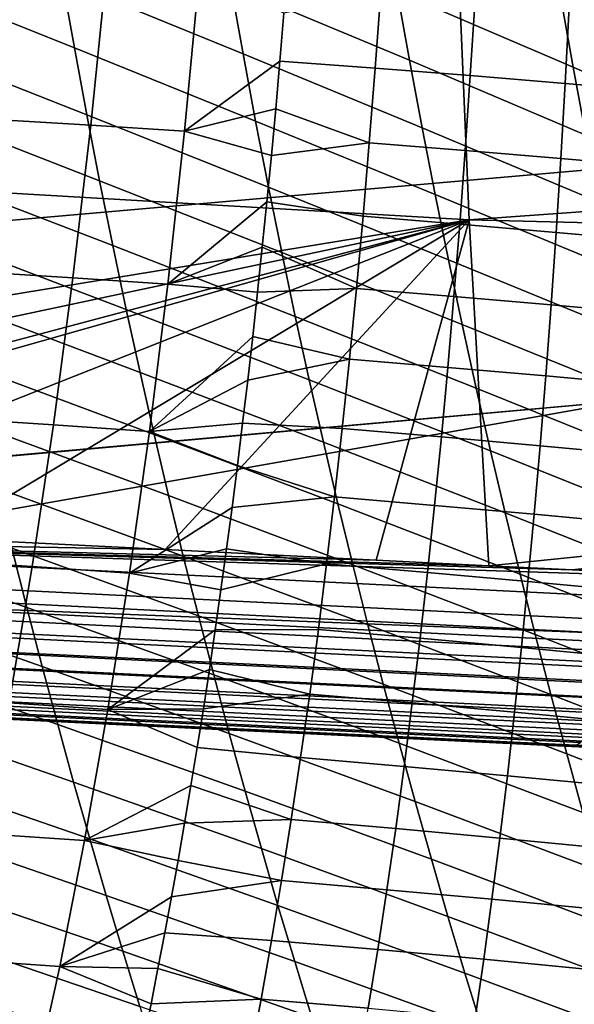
# Model space of a CAD drawing. Header units: metres. Extents: x -248 to 28, y -28 to 28.
# Tile 214 of 256: x -42.2 to -39.74, y -11.27 to -6.89. Entities that reach past the tile are written whole.
import ezdxf

# ---------------------------------------------------------------- set-up
doc = ezdxf.new("R2010")
doc.units = ezdxf.units.M
doc.layers.add('solid_10_061_053_XXX', color=7, linetype='CONTINUOUS')

msp = doc.modelspace()

# ---------------------------------------------------------------- linework, layer by layer
at = {"layer": 'solid_10_061_053_XXX'}
for points in [[(-39.304668, -5.412934, 168.685608), (-46.749447, -6.04002, 170.434647), (-46.808441, -7.118705, 170.197845), (-39.358635, -6.478871, 168.468826)], [(-40.203876, -7.779997, 162.394531), (-48.433559, -7.301352, 164.692871), (-48.495419, -5.687834, 164.476334), (-40.269119, -6.234761, 162.164902)], [(-40.203876, -7.779997, 162.394531), (-40.269119, -6.234761, 162.164902), (-32.067085, -6.223006, 159.794357), (-32.025204, -7.194364, 159.938248)], [(-41.960098, -7.016168, 66.698685), (-42.774265, -6.690333, 67.329666), (-42.826077, -6.383563, 67.14946), (-42.01384, -6.713473, 66.510735)], [(-41.209583, -7.04256, 65.861992), (-42.01384, -6.713473, 66.510735), (-42.0658, -6.405475, 66.328522), (-41.263638, -6.738477, 65.67189)], [(-40.469864, -7.070993, 65.005661), (-41.263638, -6.738477, 65.67189), (-41.315895, -6.429096, 65.48764), (-40.524384, -6.76536, 64.813377)], [(-39.741657, -7.101488, 64.129959), (-40.524384, -6.76536, 64.813377), (-40.577076, -6.454438, 64.627052), (-39.796791, -6.794138, 63.93544)], [(-39.358635, -6.478871, 168.468826), (-46.808441, -7.118705, 170.197845), (-46.877033, -8.187751, 169.922363), (-39.422192, -7.535856, 168.213409)], [(-39.025669, -7.134061, 63.235119), (-39.796791, -6.794138, 63.93544), (-39.850075, -6.48151, 63.747028), (-39.081581, -6.824823, 63.038353)], [(-41.887318, -7.359941, 107.674911), (-41.815685, -6.656343, 107.908218), (-42.235352, -6.631803, 108.025169), (-42.311531, -7.333986, 107.791298)], [(-41.904709, -7.313769, 66.892227), (-42.720692, -6.991796, 67.515511), (-42.774265, -6.690333, 67.329666), (-41.960098, -7.016168, 66.698685)], [(-41.470619, -7.38688, 107.574127), (-41.404037, -6.681749, 107.807259), (-41.815685, -6.656343, 107.908218), (-41.887318, -7.359941, 107.674911)], [(-41.046074, -7.075395, 107.607742), (-41.028023, -6.861365, 107.677132), (-41.404037, -6.681749, 107.807259), (-41.470619, -7.38688, 107.574127)], [(-41.153866, -7.34156, 66.0578), (-41.960098, -7.016168, 66.698685), (-42.01384, -6.713473, 66.510735), (-41.209583, -7.04256, 65.861992)], [(-40.413666, -7.371556, 65.203796), (-41.209583, -7.04256, 65.861992), (-41.263638, -6.738477, 65.67189), (-40.469864, -7.070993, 65.005661)], [(-40.597336, -6.768113, 107.641846), (-41.028023, -6.861365, 107.677132), (-41.046074, -7.075395, 107.607742), (-40.622097, -7.106181, 107.533615)], [(-40.199047, -7.139419, 107.472946), (-40.177574, -6.800289, 107.581512), (-40.597336, -6.768113, 107.641846), (-40.622097, -7.106181, 107.533615)], [(-39.684818, -7.403781, 64.330444), (-40.469864, -7.070993, 65.005661), (-40.524384, -6.76536, 64.813377), (-39.741657, -7.101488, 64.129959)], [(-39.777645, -7.173893, 107.425888), (-39.759468, -6.833626, 107.534866), (-40.177574, -6.800289, 107.581512), (-40.199047, -7.139419, 107.472946)], [(-38.968029, -7.438259, 63.438007), (-39.741657, -7.101488, 64.129959), (-39.796791, -6.794138, 63.93544), (-39.025669, -7.134061, 63.235119)], [(-39.358284, -7.209626, 107.392097), (-39.343418, -6.868143, 107.501564), (-39.759468, -6.833626, 107.534866), (-39.777645, -7.173893, 107.425888)], [(-41.847775, -7.606499, 67.091278), (-42.665482, -7.288158, 67.706848), (-42.720692, -6.991796, 67.515511), (-41.904709, -7.313769, 66.892227)], [(-41.096592, -7.635702, 66.259239), (-41.904709, -7.313769, 66.892227), (-41.960098, -7.016168, 66.698685), (-41.153866, -7.34156, 66.0578)], [(-40.355896, -7.667276, 65.407684), (-41.153866, -7.34156, 66.0578), (-41.209583, -7.04256, 65.861992), (-40.413666, -7.371556, 65.203796)], [(-41.06472, -7.286418, 107.536514), (-41.046074, -7.075395, 107.607742), (-41.470619, -7.38688, 107.574127)], [(-40.648365, -7.438225, 107.420341), (-40.622097, -7.106181, 107.533615), (-41.046074, -7.075395, 107.607742), (-41.06472, -7.286418, 107.536514)], [(-39.626381, -7.70125, 64.536842), (-40.413666, -7.371556, 65.203796), (-40.469864, -7.070993, 65.005661), (-39.684818, -7.403781, 64.330444)], [(-40.221931, -7.472431, 107.359329), (-40.199047, -7.139419, 107.472946), (-40.622097, -7.106181, 107.533615), (-40.648365, -7.438225, 107.420341)], [(-38.90876, -7.737653, 63.646961), (-39.684818, -7.403781, 64.330444), (-39.741657, -7.101488, 64.129959), (-38.968029, -7.438259, 63.438007)], [(-39.797134, -7.507948, 107.311829), (-39.777645, -7.173893, 107.425888), (-40.199047, -7.139419, 107.472946), (-40.221931, -7.472431, 107.359329)], [(-39.374367, -7.544801, 107.277519), (-39.358284, -7.209626, 107.392097), (-39.777645, -7.173893, 107.425888), (-39.797134, -7.507948, 107.311829)], [(-40.203876, -7.779997, 162.394531), (-32.025204, -7.194364, 159.938248), (-31.986578, -7.98365, 160.070953)], [(-47.387436, -8.954529, 164.692841), (-48.3461, -8.906877, 164.960175), (-48.433559, -7.301352, 164.692871), (-40.203876, -7.779997, 162.394531)], [(-41.789333, -7.894596, 67.29583), (-42.608738, -7.579635, 67.90358), (-42.665482, -7.288158, 67.706848), (-41.847775, -7.606499, 67.091278)], [(-41.083958, -7.494491, 107.463486), (-41.06472, -7.286418, 107.536514), (-41.470619, -7.38688, 107.574127)], [(-40.648365, -7.438225, 107.420341), (-41.06472, -7.286418, 107.536514), (-41.083958, -7.494491, 107.463486)], [(-41.966599, -8.038089, 107.419327), (-41.887318, -7.359941, 107.674911), (-42.311531, -7.333986, 107.791298), (-42.395622, -8.011064, 107.535088)], [(-41.0378, -7.925231, 66.466309), (-41.847775, -7.606499, 67.091278), (-41.904709, -7.313769, 66.892227), (-41.096592, -7.635702, 66.259239)], [(-40.296585, -7.958404, 65.617348), (-41.096592, -7.635702, 66.259239), (-41.153866, -7.34156, 66.0578), (-40.355896, -7.667276, 65.407684)], [(-41.544617, -8.066215, 107.318764), (-41.470619, -7.38688, 107.574127), (-41.887318, -7.359941, 107.674911), (-41.966599, -8.038089, 107.419327)], [(-41.103786, -7.699666, 107.38868), (-41.083958, -7.494491, 107.463486), (-41.470619, -7.38688, 107.574127), (-41.544617, -8.066215, 107.318764)], [(-39.566387, -7.994148, 64.749168), (-40.355896, -7.667276, 65.407684), (-40.413666, -7.371556, 65.203796), (-39.626381, -7.70125, 64.536842)], [(-40.676147, -7.764331, 107.302094), (-40.648365, -7.438225, 107.420341), (-41.083958, -7.494491, 107.463486), (-41.103786, -7.699666, 107.38868)], [(-40.246246, -7.799413, 107.240715), (-40.221931, -7.472431, 107.359329), (-40.648365, -7.438225, 107.420341), (-40.676147, -7.764331, 107.302094)], [(-39.817966, -7.835882, 107.192772), (-39.797134, -7.507948, 107.311829), (-40.221931, -7.472431, 107.359329), (-40.246246, -7.799413, 107.240715)], [(-39.391693, -7.873764, 107.157913), (-39.374367, -7.544801, 107.277519), (-39.797134, -7.507948, 107.311829), (-39.817966, -7.835882, 107.192772)], [(-39.422192, -7.535856, 168.213409), (-46.877033, -8.187751, 169.922363), (-46.934978, -9.246618, 169.603088), (-39.495247, -8.582456, 167.919601)], [(-41.729408, -8.178306, 67.50589), (-42.550491, -7.866462, 68.105682), (-42.608738, -7.579635, 67.90358), (-41.789333, -7.894596, 67.29583)], [(-40.977509, -8.210396, 66.679039), (-41.789333, -7.894596, 67.29583), (-41.847775, -7.606499, 67.091278), (-41.0378, -7.925231, 66.466309)], [(-40.235764, -8.245191, 65.832825), (-41.0378, -7.925231, 66.466309), (-41.096592, -7.635702, 66.259239), (-40.296585, -7.958404, 65.617348)], [(-39.50486, -8.282729, 64.967468), (-40.296585, -7.958404, 65.617348), (-40.355896, -7.667276, 65.407684), (-39.566387, -7.994148, 64.749168)], [(-41.124191, -7.901955, 107.312126), (-41.103786, -7.699666, 107.38868), (-41.544617, -8.066215, 107.318764)], [(-40.705452, -8.084578, 107.178909), (-40.676147, -7.764331, 107.302094), (-41.103786, -7.699666, 107.38868), (-41.124191, -7.901955, 107.312126)], [(-40.203876, -7.779997, 162.394531), (-46.051003, -9.020976, 164.320419), (-47.387436, -8.954529, 164.692841)], [(-40.203876, -7.779997, 162.394531), (-45.056992, -9.07042, 164.043671), (-46.051003, -9.020976, 164.320419)], [(-40.203876, -7.779997, 162.394531), (-44.805527, -9.082933, 163.973694), (-45.056992, -9.07042, 164.043671)], [(-40.203876, -7.779997, 162.394531), (-43.645027, -9.140728, 163.65097), (-44.805527, -9.082933, 163.973694)], [(-42.563721, -9.194661, 163.350647), (-43.645027, -9.140728, 163.65097), (-40.203876, -7.779997, 162.394531)], [(-41.55648, -9.244946, 163.071259), (-42.563721, -9.194661, 163.350647), (-40.203876, -7.779997, 162.394531)], [(-40.618492, -9.291763, 162.811417), (-41.55648, -9.244946, 163.071259), (-40.203876, -7.779997, 162.394531)], [(-40.271996, -8.120451, 107.117157), (-40.246246, -7.799413, 107.240715), (-40.676147, -7.764331, 107.302094), (-40.705452, -8.084578, 107.178909)], [(-40.203876, -7.779997, 162.394531), (-40.117443, -9.316762, 162.672775), (-40.618492, -9.291763, 162.811417)], [(-40.117443, -9.316762, 162.672775), (-40.203876, -7.779997, 162.394531), (-31.986578, -7.98365, 160.070953), (-31.959843, -8.485729, 160.162811)], [(-39.840149, -8.157786, 107.068741), (-39.817966, -7.835882, 107.192772), (-40.246246, -7.799413, 107.240715), (-40.271996, -8.120451, 107.117157)], [(-41.668034, -8.45787, 67.721481), (-42.490776, -8.148878, 68.313171), (-42.550491, -7.866462, 68.105682), (-41.729408, -8.178306, 67.50589)], [(-39.41029, -8.196612, 107.033318), (-39.391693, -7.873764, 107.157913), (-39.817966, -7.835882, 107.192772), (-39.840149, -8.157786, 107.068741)], [(-40.915756, -8.491445, 66.897438), (-41.729408, -8.178306, 67.50589), (-41.789333, -7.894596, 67.29583), (-40.977509, -8.210396, 66.679039)], [(-41.145172, -8.1014, 107.233864), (-41.124191, -7.901955, 107.312126), (-41.544617, -8.066215, 107.318764)], [(-40.705452, -8.084578, 107.178909), (-41.124191, -7.901955, 107.312126), (-41.145172, -8.1014, 107.233864)], [(-40.173458, -8.527889, 66.054131), (-40.977509, -8.210396, 66.679039), (-41.0378, -7.925231, 66.466309), (-40.235764, -8.245191, 65.832825)], [(-39.441826, -8.56725, 65.191765), (-40.235764, -8.245191, 65.832825), (-40.296585, -7.958404, 65.617348), (-39.50486, -8.282729, 64.967468)], [(-42.053493, -8.691365, 107.14193), (-41.966599, -8.038089, 107.419327), (-42.395622, -8.011064, 107.535088), (-42.487564, -8.663562, 107.257019)], [(-41.626011, -8.720384, 107.041618), (-41.544617, -8.066215, 107.318764), (-41.966599, -8.038089, 107.419327), (-42.053493, -8.691365, 107.14193)], [(-41.166733, -8.298093, 107.153877), (-41.145172, -8.1014, 107.233864), (-41.544617, -8.066215, 107.318764), (-41.626011, -8.720384, 107.041618)], [(-40.736286, -8.399042, 107.050842), (-40.705452, -8.084578, 107.178909), (-41.145172, -8.1014, 107.233864), (-41.166733, -8.298093, 107.153877)], [(-40.299194, -8.435631, 106.988701), (-40.271996, -8.120451, 107.117157), (-40.705452, -8.084578, 107.178909), (-40.736286, -8.399042, 107.050842)], [(-39.863697, -8.473755, 106.939781), (-39.840149, -8.157786, 107.068741), (-40.271996, -8.120451, 107.117157), (-40.299194, -8.435631, 106.988701)], [(-41.605236, -8.733535, 67.942604), (-42.429615, -8.427121, 68.526047), (-42.490776, -8.148878, 68.313171), (-41.668034, -8.45787, 67.721481)], [(-40.852566, -8.768624, 67.121536), (-41.668034, -8.45787, 67.721481), (-41.729408, -8.178306, 67.50589), (-40.915756, -8.491445, 66.897438)], [(-39.430164, -8.513446, 106.903763), (-39.41029, -8.196612, 107.033318), (-39.840149, -8.157786, 107.068741), (-39.863697, -8.473755, 106.939781)], [(-40.109703, -8.806751, 66.281303), (-40.915756, -8.491445, 66.897438), (-40.977509, -8.210396, 66.679039), (-40.173458, -8.527889, 66.054131)], [(-39.377319, -8.847966, 65.422119), (-40.173458, -8.527889, 66.054131), (-40.235764, -8.245191, 65.832825), (-39.441826, -8.56725, 65.191765)], [(-41.188869, -8.492121, 107.072189), (-41.166733, -8.298093, 107.153877), (-41.626011, -8.720384, 107.041618)], [(-40.736286, -8.399042, 107.050842), (-41.166733, -8.298093, 107.153877), (-41.188869, -8.492121, 107.072189)], [(-40.736286, -8.399042, 107.050842), (-41.188869, -8.492121, 107.072189), (-41.211575, -8.683482, 106.988823), (-40.76865, -8.707803, 106.917915)], [(-40.327847, -8.745036, 106.85537), (-40.299194, -8.435631, 106.988701), (-40.736286, -8.399042, 107.050842), (-40.76865, -8.707803, 106.917915)], [(-41.541042, -9.00554, 68.169273), (-42.367039, -8.70143, 68.744308), (-42.429615, -8.427121, 68.526047), (-41.605236, -8.733535, 67.942604)], [(-39.888622, -8.783878, 106.805931), (-39.863697, -8.473755, 106.939781), (-40.299194, -8.435631, 106.988701), (-40.327847, -8.745036, 106.85537)], [(-40.787968, -9.042183, 67.351349), (-41.605236, -8.733535, 67.942604), (-41.668034, -8.45787, 67.721481), (-40.852566, -8.768624, 67.121536)], [(-39.744904, -9.335346, 162.569748), (-40.117443, -9.316762, 162.672775), (-31.959843, -8.485729, 160.162811)], [(-39.451344, -8.824363, 106.769295), (-39.430164, -8.513446, 106.903763), (-39.863697, -8.473755, 106.939781), (-39.888622, -8.783878, 106.805931)], [(-38.930733, -9.376034, 162.344833), (-39.744904, -9.335346, 162.569748), (-31.959843, -8.485729, 160.162811)], [(-41.211575, -8.683482, 106.988823), (-41.188869, -8.492121, 107.072189), (-41.626011, -8.720384, 107.041618)], [(-40.044521, -9.082028, 66.514374), (-40.852566, -8.768624, 67.121536), (-40.915756, -8.491445, 66.897438), (-40.109703, -8.806751, 66.281303)], [(-39.311363, -9.125132, 65.658554), (-40.109703, -8.806751, 66.281303), (-40.173458, -8.527889, 66.054131), (-39.377319, -8.847966, 65.422119)], [(-39.495247, -8.582456, 167.919601), (-46.934978, -9.246618, 169.603088), (-46.899132, -9.248428, 169.593262)], [(-44.081795, -9.39052, 168.821457), (-39.495247, -8.582456, 167.919601), (-46.899132, -9.248428, 169.593262)], [(-44.081795, -9.39052, 168.821457), (-39.572128, -9.617466, 167.586319), (-39.495247, -8.582456, 167.919601)], [(-42.147957, -9.320331, 106.843147), (-42.053493, -8.691365, 107.14193), (-42.487564, -8.663562, 107.257019), (-42.587284, -9.291984, 106.95752)], [(-41.475479, -9.274131, 68.401497), (-42.303078, -8.972042, 68.967957), (-42.367039, -8.70143, 68.744308), (-41.541042, -9.00554, 68.169273)], [(-41.714787, -9.350007, 106.743095), (-41.626011, -8.720384, 107.041618), (-42.053493, -8.691365, 107.14193), (-42.147957, -9.320331, 106.843147)], [(-41.234848, -8.872215, 106.903809), (-41.211575, -8.683482, 106.988823), (-41.626011, -8.720384, 107.041618)], [(-40.802547, -9.010939, 106.78019), (-40.76865, -8.707803, 106.917915), (-41.211575, -8.683482, 106.988823), (-41.234848, -8.872215, 106.903809)], [(-41.258686, -9.058407, 106.817146), (-41.234848, -8.872215, 106.903809), (-41.626011, -8.720384, 107.041618), (-41.714787, -9.350007, 106.743095)], [(-40.721989, -9.312368, 67.586891), (-41.541042, -9.00554, 68.169273), (-41.605236, -8.733535, 67.942604), (-40.787968, -9.042183, 67.351349)], [(-40.357967, -9.048753, 106.717209), (-40.327847, -8.745036, 106.85537), (-40.76865, -8.707803, 106.917915), (-40.802547, -9.010939, 106.78019)], [(-39.91494, -9.088249, 106.667229), (-39.888622, -8.783878, 106.805931), (-40.327847, -8.745036, 106.85537), (-40.357967, -9.048753, 106.717209)], [(-39.977943, -9.353972, 66.753365), (-40.787968, -9.042183, 67.351349), (-40.852566, -8.768624, 67.121536), (-40.044521, -9.082028, 66.514374)], [(-39.473835, -9.129463, 106.629944), (-39.451344, -8.824363, 106.769295), (-39.888622, -8.783878, 106.805931), (-39.91494, -9.088249, 106.667229)], [(-39.243992, -9.399002, 65.901108), (-40.044521, -9.082028, 66.514374), (-40.109703, -8.806751, 66.281303), (-39.311363, -9.125132, 65.658554)], [(-40.802547, -9.010939, 106.78019), (-41.234848, -8.872215, 106.903809), (-41.258686, -9.058407, 106.817146)], [(-42.171104, -9.503129, 69.431442), (-43.00819, -9.207489, 69.973312), (-43.073433, -8.941621, 69.747322), (-42.237755, -9.239195, 69.197006)], [(-41.408577, -9.53955, 68.639297), (-42.237755, -9.239195, 69.197006), (-42.303078, -8.972042, 68.967957), (-41.475479, -9.274131, 68.401497)], [(-40.654659, -9.57943, 67.828194), (-41.475479, -9.274131, 68.401497), (-41.541042, -9.00554, 68.169273), (-40.721989, -9.312368, 67.586891)], [(-40.83799, -9.308527, 106.637688), (-40.802547, -9.010939, 106.78019), (-41.258686, -9.058407, 106.817146), (-41.2831, -9.24214, 106.728828)], [(-40.389557, -9.346866, 106.574265), (-40.357967, -9.048753, 106.717209), (-40.802547, -9.010939, 106.78019), (-40.83799, -9.308527, 106.637688)], [(-39.909996, -9.622835, 66.998306), (-40.721989, -9.312368, 67.586891), (-40.787968, -9.042183, 67.351349), (-39.977943, -9.353972, 66.753365)], [(-39.942661, -9.38696, 106.52372), (-39.91494, -9.088249, 106.667229), (-40.357967, -9.048753, 106.717209), (-40.389557, -9.346866, 106.574265)], [(-41.2831, -9.24214, 106.728828), (-41.258686, -9.058407, 106.817146), (-41.714787, -9.350007, 106.743095)], [(-39.175228, -9.669833, 66.149834), (-39.977943, -9.353972, 66.753365), (-40.044521, -9.082028, 66.514374), (-39.243992, -9.399002, 65.901108)], [(-39.497665, -9.428845, 106.485741), (-39.473835, -9.129463, 106.629944), (-39.91494, -9.088249, 106.667229), (-39.942661, -9.38696, 106.52372)], [(-42.563721, -9.194661, 163.350647), (-41.55648, -9.244946, 163.071259), (-45.061455, -9.179777, 164.074356)], [(-41.55648, -9.244946, 163.071259), (-40.618492, -9.291763, 162.811417), (-45.061455, -9.179777, 164.074356)], [(-40.618492, -9.291763, 162.811417), (-40.117443, -9.316762, 162.672775), (-45.061455, -9.179777, 164.074356)], [(-40.117443, -9.316762, 162.672775), (-39.744904, -9.335346, 162.569748), (-45.061455, -9.179777, 164.074356)], [(-39.744904, -9.335346, 162.569748), (-38.930733, -9.376034, 162.344833), (-45.061455, -9.179777, 164.074356)], [(-38.472511, -9.507345, 162.248886), (-45.061455, -9.179777, 164.074356), (-38.930733, -9.376034, 162.344833), (-38.469372, -9.399179, 162.21756)], [(-45.061455, -9.179777, 164.074356), (-38.472511, -9.507345, 162.248886), (-38.466248, -9.61183, 162.29007), (-45.05529, -9.285571, 164.114807)], [(-42.103149, -9.76408, 69.67128), (-42.94162, -9.470088, 70.204536), (-43.00819, -9.207489, 69.973312), (-42.171104, -9.503129, 69.431442)], [(-41.340366, -9.802041, 68.882675), (-42.171104, -9.503129, 69.431442), (-42.237755, -9.239195, 69.197006), (-41.408577, -9.53955, 68.639297)], [(-41.308079, -9.423439, 106.638878), (-41.2831, -9.24214, 106.728828), (-41.714787, -9.350007, 106.743095)], [(-40.83799, -9.308527, 106.637688), (-41.2831, -9.24214, 106.728828), (-41.308079, -9.423439, 106.638878)], [(-45.05529, -9.285571, 164.114807), (-38.466248, -9.61183, 162.29007), (-38.456673, -9.711016, 162.342239), (-45.045738, -9.38609, 164.166489)], [(-42.24995, -9.925546, 106.523384), (-42.147957, -9.320331, 106.843147), (-42.587284, -9.291984, 106.95752), (-42.694729, -9.896832, 106.637024)], [(-40.586006, -9.843614, 68.075272), (-41.408577, -9.53955, 68.639297), (-41.475479, -9.274131, 68.401497), (-40.654659, -9.57943, 67.828194)], [(-40.83799, -9.308527, 106.637688), (-41.308079, -9.423439, 106.638878), (-41.333622, -9.60231, 106.547325), (-40.874973, -9.600646, 106.490463)], [(-40.42263, -9.639462, 106.426567), (-40.389557, -9.346866, 106.574265), (-40.83799, -9.308527, 106.637688), (-40.874973, -9.600646, 106.490463)], [(-39.840706, -9.888869, 67.249229), (-40.654659, -9.57943, 67.828194), (-40.721989, -9.312368, 67.586891), (-39.909996, -9.622835, 66.998306)], [(-39.554646, -9.697188, 167.547699), (-46.931313, -9.327601, 169.569473), (-46.945427, -9.403849, 169.531265), (-39.568844, -9.771243, 167.508774)], [(-46.931313, -9.327601, 169.569473), (-39.572128, -9.617466, 167.586319), (-44.081795, -9.39052, 168.821457)], [(-39.554646, -9.697188, 167.547699), (-39.537506, -9.619206, 167.576828), (-39.572128, -9.617466, 167.586319), (-46.931313, -9.327601, 169.569473)], [(-41.810925, -9.955702, 106.423607), (-41.714787, -9.350007, 106.743095), (-42.147957, -9.320331, 106.843147), (-42.24995, -9.925546, 106.523384)], [(-41.333622, -9.60231, 106.547325), (-41.308079, -9.423439, 106.638878), (-41.714787, -9.350007, 106.743095), (-41.810925, -9.955702, 106.423607)], [(-39.971802, -9.680102, 106.375427), (-39.942661, -9.38696, 106.52372), (-40.389557, -9.346866, 106.574265), (-40.42263, -9.639462, 106.426567)], [(-39.105099, -9.93788, 66.404747), (-39.909996, -9.622835, 66.998306), (-39.977943, -9.353972, 66.753365), (-39.175228, -9.669833, 66.149834)], [(-39.568844, -9.771243, 167.508774), (-46.945427, -9.403849, 169.531265), (-46.961552, -9.474925, 169.484787), (-39.584949, -9.840166, 167.461975)], [(-45.045738, -9.38609, 164.166489), (-38.456673, -9.711016, 162.342239), (-38.443913, -9.803648, 162.404755), (-45.032925, -9.48004, 164.228745)], [(-39.52285, -9.72261, 106.336739), (-39.497665, -9.428845, 106.485741), (-39.942661, -9.38696, 106.52372), (-39.971802, -9.680102, 106.375427)], [(-39.584949, -9.840166, 167.461975), (-46.961552, -9.474925, 169.484787), (-46.979477, -9.539887, 169.430649), (-39.602757, -9.903073, 167.407883)], [(-45.032925, -9.48004, 164.228745), (-38.443913, -9.803648, 162.404755), (-38.428123, -9.888555, 162.476822), (-45.01701, -9.566211, 164.300781)], [(-42.033924, -10.022286, 69.916512), (-42.873756, -9.729648, 70.440987), (-42.94162, -9.470088, 70.204536), (-42.103149, -9.76408, 69.67128)], [(-41.270874, -10.061846, 69.131645), (-42.103149, -9.76408, 69.67128), (-42.171104, -9.503129, 69.431442), (-41.340366, -9.802041, 68.882675)], [(-39.602757, -9.903073, 167.407883), (-46.979477, -9.539887, 169.430649), (-46.998959, -9.597874, 169.369583), (-39.622036, -9.959162, 167.347198)], [(-45.01701, -9.566211, 164.300781), (-38.428123, -9.888555, 162.476822), (-38.409508, -9.964663, 162.557526), (-44.998203, -9.643496, 164.381653)], [(-40.51606, -10.105166, 68.32814), (-41.340366, -9.802041, 68.882675), (-41.408577, -9.53955, 68.639297), (-40.586006, -9.843614, 68.075272)], [(-39.770107, -10.152324, 67.506165), (-40.586006, -9.843614, 68.075272), (-40.654659, -9.57943, 67.828194), (-39.840706, -9.888869, 67.249229)], [(-39.622036, -9.959162, 167.347198), (-46.998959, -9.597874, 169.369583), (-47.019741, -9.648111, 169.302368), (-39.642544, -10.007712, 167.280701)], [(-41.359718, -9.778777, 106.454201), (-41.333622, -9.60231, 106.547325), (-41.810925, -9.955702, 106.423607)], [(-40.913513, -9.887375, 106.338554), (-40.874973, -9.600646, 106.490463), (-41.333622, -9.60231, 106.547325), (-41.359718, -9.778777, 106.454201)], [(-40.457195, -9.926623, 106.274162), (-40.42263, -9.639462, 106.426567), (-40.874973, -9.600646, 106.490463), (-40.913513, -9.887375, 106.338554)], [(-39.033638, -10.203395, 66.665909), (-39.840706, -9.888869, 67.249229), (-39.909996, -9.622835, 66.998306), (-39.105099, -9.93788, 66.404747)], [(-39.642544, -10.007712, 167.280701), (-47.019741, -9.648111, 169.302368), (-47.04155, -9.689935, 169.229935), (-39.664013, -10.048103, 167.209229)], [(-44.998203, -9.643496, 164.381653), (-38.409508, -9.964663, 162.557526), (-38.388302, -10.03101, 162.645844), (-44.976742, -9.710899, 164.470322)], [(-40.002377, -9.96777, 106.222397), (-39.971802, -9.680102, 106.375427), (-40.42263, -9.639462, 106.426567), (-40.457195, -9.926623, 106.274162)], [(-39.664013, -10.048103, 167.209229), (-47.04155, -9.689935, 169.229935), (-47.064095, -9.722788, 169.153214), (-39.686169, -10.079819, 167.133713)], [(-44.976742, -9.710899, 164.470322), (-38.388302, -10.03101, 162.645844), (-38.364773, -10.086755, 162.740662), (-44.952908, -9.767555, 164.565659)], [(-39.549404, -10.010853, 106.182961), (-39.52285, -9.72261, 106.336739), (-39.971802, -9.680102, 106.375427), (-40.002377, -9.96777, 106.222397)], [(-39.708733, -10.102451, 167.055099), (-47.087074, -9.746234, 169.073257), (-47.110184, -9.759961, 168.991089), (-39.731411, -10.115712, 166.974411)], [(-39.686169, -10.079819, 167.133713), (-47.064095, -9.722788, 169.153214), (-47.087074, -9.746234, 169.073257), (-39.708733, -10.102451, 167.055099)], [(-41.963432, -10.277901, 70.167183), (-42.804623, -9.9864, 70.682663), (-42.873756, -9.729648, 70.440987), (-42.033924, -10.022286, 69.916512)], [(-39.731411, -10.115712, 166.974411), (-47.110184, -9.759961, 168.991089), (-44.302666, -9.900203, 168.136642), (-39.749023, -10.119667, 166.891495)], [(-44.952908, -9.767555, 164.565659), (-38.364773, -10.086755, 162.740662), (-38.339218, -10.131195, 162.84079), (-44.927002, -9.812734, 164.666428)], [(-41.200104, -10.319121, 69.386246), (-42.033924, -10.022286, 69.916512), (-42.103149, -9.76408, 69.67128), (-41.270874, -10.061846, 69.131645)], [(-41.386372, -9.952862, 106.35952), (-41.359718, -9.778777, 106.454201), (-41.810925, -9.955702, 106.423607)], [(-40.913513, -9.887375, 106.338554), (-41.359718, -9.778777, 106.454201), (-41.386372, -9.952862, 106.35952)], [(-44.927002, -9.812734, 164.666428), (-38.339218, -10.131195, 162.84079), (-38.311962, -10.163767, 162.944946), (-44.899364, -9.845853, 164.771332)], [(-40.444824, -10.364246, 68.586853), (-41.270874, -10.061846, 69.131645), (-41.340366, -9.802041, 68.882675), (-40.51606, -10.105166, 68.32814)], [(-44.899364, -9.845853, 164.771332), (-38.311962, -10.163767, 162.944946), (-38.283344, -10.18406, 163.051819), (-44.870342, -9.866488, 164.879028)], [(-44.870342, -9.866488, 164.879028), (-38.722546, -10.169221, 163.289612), (-39.535828, -10.130025, 163.514511)], [(-44.870342, -9.866488, 164.879028), (-38.283344, -10.18406, 163.051819), (-38.722546, -10.169221, 163.289612)], [(-44.870342, -9.866488, 164.879028), (-39.535828, -10.130025, 163.514511), (-40.408905, -10.087947, 163.756256)], [(-41.347046, -10.042733, 164.016449), (-42.354824, -9.994163, 164.296387), (-44.870342, -9.866488, 164.879028)], [(-44.870342, -9.866488, 164.879028), (-40.408905, -10.087947, 163.756256), (-41.347046, -10.042733, 164.016449)], [(-39.6982, -10.41336, 67.769165), (-40.51606, -10.105166, 68.32814), (-40.586006, -9.843614, 68.075272), (-39.770107, -10.152324, 67.506165)], [(-39.749023, -10.119667, 166.891495), (-44.302666, -9.900203, 168.136642), (-41.347046, -10.042733, 164.016449), (-40.408905, -10.087947, 163.756256)], [(-44.302666, -9.900203, 168.136642), (-42.354824, -9.994163, 164.296387), (-41.347046, -10.042733, 164.016449)], [(-41.914413, -10.538044, 106.083504), (-41.810925, -9.955702, 106.423607), (-42.24995, -9.925546, 106.523384), (-42.359436, -10.507531, 106.183029)], [(-40.953606, -10.168792, 106.181992), (-40.913513, -9.887375, 106.338554), (-41.386372, -9.952862, 106.35952), (-41.41357, -10.124599, 106.263313)], [(-40.493263, -10.208438, 106.117088), (-40.457195, -9.926623, 106.274162), (-40.913513, -9.887375, 106.338554), (-40.953606, -10.168792, 106.181992)], [(-40.034393, -10.250052, 106.064667), (-40.002377, -9.96777, 106.222397), (-40.457195, -9.926623, 106.274162), (-40.493263, -10.208438, 106.117088)], [(-38.960846, -10.46654, 66.933372), (-39.770107, -10.152324, 67.506165), (-39.840706, -9.888869, 67.249229), (-39.033638, -10.203395, 66.665909)], [(-41.441311, -10.294011, 106.165588), (-41.41357, -10.124599, 106.263313), (-41.810925, -9.955702, 106.423607), (-41.914413, -10.538044, 106.083504)], [(-41.41357, -10.124599, 106.263313), (-41.386372, -9.952862, 106.35952), (-41.810925, -9.955702, 106.423607)], [(-39.577347, -10.293675, 106.024445), (-39.549404, -10.010853, 106.182961), (-40.002377, -9.96777, 106.222397), (-40.034393, -10.250052, 106.064667)], [(-41.891659, -10.530963, 70.423355), (-42.73423, -10.240496, 70.929573), (-42.804623, -9.9864, 70.682663), (-41.963432, -10.277901, 70.167183)], [(-41.128044, -10.573904, 69.646568), (-41.963432, -10.277901, 70.167183), (-42.033924, -10.022286, 69.916512), (-41.200104, -10.319121, 69.386246)], [(-40.37228, -10.620892, 68.851509), (-41.200104, -10.319121, 69.386246), (-41.270874, -10.061846, 69.131645), (-40.444824, -10.364246, 68.586853)], [(-39.624969, -10.672012, 68.038338), (-40.444824, -10.364246, 68.586853), (-40.51606, -10.105166, 68.32814), (-39.6982, -10.41336, 67.769165)], [(-39.451035, -10.134028, 166.809982), (-39.749023, -10.119667, 166.891495), (-40.408905, -10.087947, 163.756256), (-39.535828, -10.130025, 163.514511)], [(-40.995258, -10.444962, 106.020813), (-40.953606, -10.168792, 106.181992), (-41.41357, -10.124599, 106.263313), (-41.441311, -10.294011, 106.165588)], [(-39.731411, -10.115712, 166.974411), (-39.749023, -10.119667, 166.891495), (-39.451035, -10.134028, 166.809982)], [(-40.530834, -10.484978, 105.95536), (-40.493263, -10.208438, 106.117088), (-40.953606, -10.168792, 106.181992), (-40.995258, -10.444962, 106.020813)], [(-38.886707, -10.727349, 67.207245), (-39.6982, -10.41336, 67.769165), (-39.770107, -10.152324, 67.506165), (-38.960846, -10.46654, 66.933372)], [(-40.067867, -10.52703, 105.90226), (-40.034393, -10.250052, 106.064667), (-40.493263, -10.208438, 106.117088), (-40.530834, -10.484978, 105.95536)], [(-41.818581, -10.781503, 70.68512), (-42.66256, -10.491973, 71.181801), (-42.73423, -10.240496, 70.929573), (-41.891659, -10.530963, 70.423355)], [(-41.054665, -10.826224, 69.912689), (-41.891659, -10.530963, 70.423355), (-41.963432, -10.277901, 70.167183), (-41.128044, -10.573904, 69.646568)], [(-39.606689, -10.571163, 105.861214), (-39.577347, -10.293675, 106.024445), (-40.034393, -10.250052, 106.064667), (-40.067867, -10.52703, 105.90226)], [(-41.469597, -10.461118, 106.06636), (-41.441311, -10.294011, 106.165588), (-41.914413, -10.538044, 106.083504)], [(-40.995258, -10.444962, 106.020813), (-41.441311, -10.294011, 106.165588), (-41.469597, -10.461118, 106.06636)], [(-40.298409, -10.87513, 69.122185), (-41.128044, -10.573904, 69.646568), (-41.200104, -10.319121, 69.386246), (-40.37228, -10.620892, 68.851509)], [(-39.550388, -10.928308, 68.313782), (-40.37228, -10.620892, 68.851509), (-40.444824, -10.364246, 68.586853), (-39.624969, -10.672012, 68.038338)], [(-41.038475, -10.715928, 105.854988), (-40.995258, -10.444962, 106.020813), (-41.469597, -10.461118, 106.06636), (-41.498417, -10.625934, 105.965637)], [(-40.569923, -10.756291, 105.788963), (-40.530834, -10.484978, 105.95536), (-40.995258, -10.444962, 106.020813), (-41.038475, -10.715928, 105.854988)], [(-41.744179, -11.029551, 70.952553), (-42.5896, -10.740865, 71.439415), (-42.66256, -10.491973, 71.181801), (-41.818581, -10.781503, 70.68512)], [(-41.498417, -10.625934, 105.965637), (-41.469597, -10.461118, 106.06636), (-41.914413, -10.538044, 106.083504)], [(-40.102802, -10.798759, 105.735146), (-40.067867, -10.52703, 105.90226), (-40.530834, -10.484978, 105.95536), (-40.569923, -10.756291, 105.788963)], [(-42.025261, -11.097387, 105.722855), (-41.914413, -10.538044, 106.083504), (-42.359436, -10.507531, 106.183029), (-42.47641, -11.066588, 105.822174)], [(-41.527771, -10.788476, 105.863434), (-41.498417, -10.625934, 105.965637), (-41.914413, -10.538044, 106.083504), (-42.025261, -11.097387, 105.722855)], [(-40.979954, -11.076113, 70.184692), (-41.818581, -10.781503, 70.68512), (-41.891659, -10.530963, 70.423355), (-41.054665, -10.826224, 69.912689)], [(-39.637444, -10.843377, 105.693237), (-39.606689, -10.571163, 105.861214), (-40.067867, -10.52703, 105.90226), (-40.102802, -10.798759, 105.735146)], [(-40.223183, -11.12699, 69.398994), (-41.054665, -10.826224, 69.912689), (-41.128044, -10.573904, 69.646568), (-40.298409, -10.87513, 69.122185)], [(-41.038475, -10.715928, 105.854988), (-41.498417, -10.625934, 105.965637), (-41.527771, -10.788476, 105.863434)], [(-39.474438, -11.182276, 68.595589), (-40.298409, -10.87513, 69.122185), (-40.37228, -10.620892, 68.851509), (-39.550388, -10.928308, 68.313782)], [(-41.038475, -10.715928, 105.854988), (-41.527771, -10.788476, 105.863434), (-41.557655, -10.948775, 105.759758), (-41.083256, -10.98173, 105.684525)], [(-40.610527, -11.022424, 105.617882), (-40.569923, -10.756291, 105.788963), (-41.038475, -10.715928, 105.854988), (-41.083256, -10.98173, 105.684525)], [(-41.668434, -11.275137, 71.225723), (-42.515324, -10.9872, 71.702477), (-42.5896, -10.740865, 71.439415), (-41.744179, -11.029551, 70.952553)], [(-40.139206, -11.065289, 105.563301), (-40.102802, -10.798759, 105.735146), (-40.569923, -10.756291, 105.788963), (-40.610527, -11.022424, 105.617882)], [(-41.557655, -10.948775, 105.759758), (-41.527771, -10.788476, 105.863434), (-42.025261, -11.097387, 105.722855)], [(-40.903881, -11.323599, 70.462677), (-41.744179, -11.029551, 70.952553), (-41.818581, -10.781503, 70.68512), (-40.979954, -11.076113, 70.184692)], [(-39.669617, -11.110373, 105.520477), (-39.637444, -10.843377, 105.693237), (-40.102802, -10.798759, 105.735146), (-40.139206, -11.065289, 105.563301)], [(-40.14658, -11.376501, 69.682007), (-40.979954, -11.076113, 70.184692), (-41.054665, -10.826224, 69.912689), (-40.223183, -11.12699, 69.398994)], [(-39.397087, -11.433941, 68.883865), (-40.223183, -11.12699, 69.398994), (-40.298409, -10.87513, 69.122185), (-39.474438, -11.182276, 68.595589)], [(-41.58807, -11.106863, 105.654594), (-41.557655, -10.948775, 105.759758), (-42.025261, -11.097387, 105.722855)], [(-41.129608, -11.242408, 105.509384), (-41.083256, -10.98173, 105.684525), (-41.557655, -10.948775, 105.759758), (-41.58807, -11.106863, 105.654594)], [(-41.591328, -11.518293, 71.504715), (-42.439716, -11.231011, 71.971069), (-42.515324, -10.9872, 71.702477), (-41.668434, -11.275137, 71.225723)], [(-40.652653, -11.283422, 105.442093), (-40.610527, -11.022424, 105.617882), (-41.083256, -10.98173, 105.684525), (-41.129608, -11.242408, 105.509384)], [(-40.177082, -11.326674, 105.386696), (-40.139206, -11.065289, 105.563301), (-40.610527, -11.022424, 105.617882), (-40.652653, -11.283422, 105.442093)], [(-42.143478, -11.634001, 105.341614), (-42.025261, -11.097387, 105.722855), (-42.47641, -11.066588, 105.822174), (-42.600887, -11.602936, 105.440826)], [(-40.826431, -11.568711, 70.746719), (-41.668434, -11.275137, 71.225723), (-41.744179, -11.029551, 70.952553), (-40.903881, -11.323599, 70.462677)], [(-39.703217, -11.372212, 105.342911), (-39.669617, -11.110373, 105.520477), (-40.139206, -11.065289, 105.563301), (-40.177082, -11.326674, 105.386696)], [(-41.650475, -11.416486, 105.43988), (-41.619011, -11.262764, 105.547966), (-42.025261, -11.097387, 105.722855), (-42.143478, -11.634001, 105.341614)], [(-41.619011, -11.262764, 105.547966), (-41.58807, -11.106863, 105.654594), (-42.025261, -11.097387, 105.722855)], [(-41.129608, -11.242408, 105.509384), (-41.58807, -11.106863, 105.654594), (-41.619011, -11.262764, 105.547966)], [(-40.068581, -11.623691, 69.971336), (-40.903881, -11.323599, 70.462677), (-40.979954, -11.076113, 70.184692), (-40.14658, -11.376501, 69.682007)], [(-39.318321, -11.68333, 69.178719), (-40.14658, -11.376501, 69.682007), (-40.223183, -11.12699, 69.398994), (-39.397087, -11.433941, 68.883865)], [(-41.512833, -11.75905, 71.789604), (-42.362759, -11.472329, 72.245247), (-42.439716, -11.231011, 71.971069), (-41.591328, -11.518293, 71.504715)], [(-41.177536, -11.498002, 105.329567), (-41.129608, -11.242408, 105.509384), (-41.619011, -11.262764, 105.547966), (-41.650475, -11.416486, 105.43988)], [(-40.696304, -11.53933, 105.261574), (-40.652653, -11.283422, 105.442093), (-41.129608, -11.242408, 105.509384), (-41.177536, -11.498002, 105.329567)]]:
    msp.add_3dface(points, dxfattribs=at)

doc.saveas('drawing.dxf')
